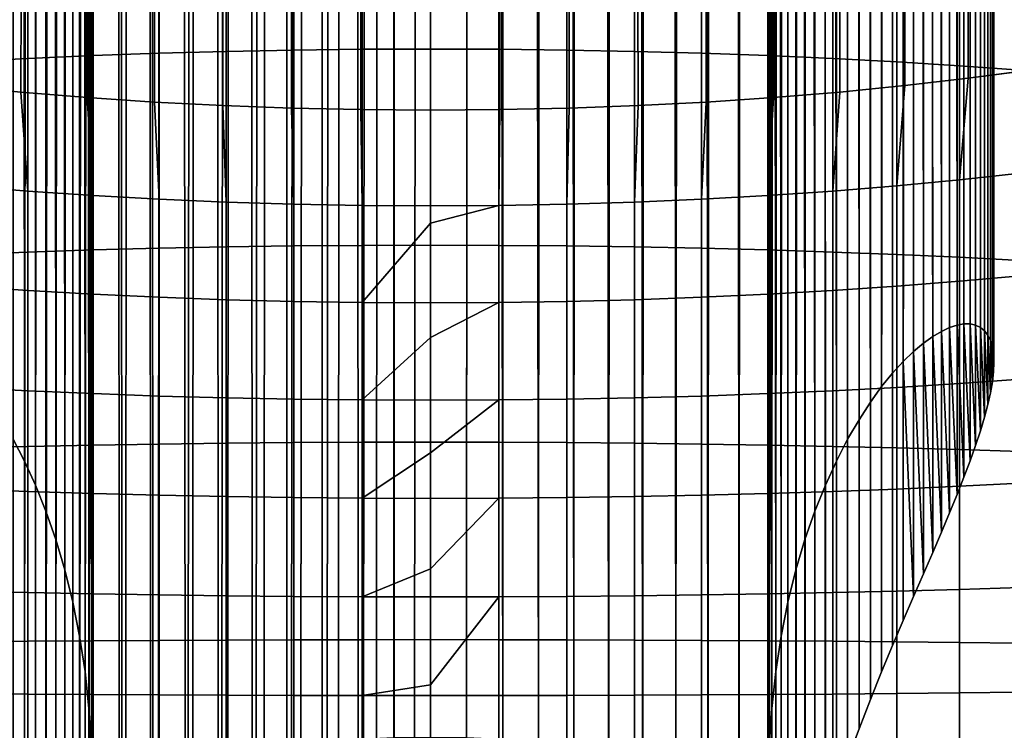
# Model space of a CAD drawing. Header units: metres. Extents: x -109 to 109, y -342 to 66.
# Tile 47 of 256: x -3.64 to 5.09, y -288.7 to -282.4. Entities that reach past the tile are written whole.
import ezdxf

# ---------------------------------------------------------------- set-up
doc = ezdxf.new("R2010")
doc.units = ezdxf.units.M
doc.layers.add('solid_K_24_62_16_000B91', color=7, linetype='CONTINUOUS')

msp = doc.modelspace()

# ---------------------------------------------------------------- linework, layer by layer
at = {"layer": 'solid_K_24_62_16_000B91'}
for points in [[(5.320908, -282.842865, 9.193503), (4.772721, -282.916138, 8.919953), (4.695227, -20.468386, -61.44096), (5.184166, -20.350048, -61.218166)], [(4.772721, -282.916138, 8.919953), (4.209518, -282.981384, 8.676523), (4.196488, -20.576431, -61.640247), (4.695227, -20.468386, -61.44096)], [(4.209518, -282.981384, 8.676523), (3.63307, -283.03833, 8.46398), (3.689134, -20.67342, -61.816002), (4.196488, -20.576431, -61.640247)], [(-4.209518, -282.981384, 8.676523), (-3.687904, -20.673639, -61.816399), (-3.17324, -20.758867, -61.968513), (-3.63307, -283.03833, 8.46398)], [(3.63307, -283.03833, 8.46398), (3.174685, -20.758646, -61.968121), (3.689134, -20.67342, -61.816002)], [(-3.63307, -283.03833, 8.46398), (-3.17324, -20.758867, -61.968513), (-2.652949, -20.831751, -62.096958), (-3.045191, -283.086823, 8.28299)], [(3.63307, -283.03833, 8.46398), (3.045191, -283.086823, 8.28299), (2.654365, -20.831572, -62.096645), (3.174685, -20.758646, -61.968121)], [(-3.045191, -283.086823, 8.28299), (-2.652949, -20.831751, -62.096958), (-2.127888, -20.891914, -62.201893), (-2.44773, -283.126709, 8.134125)], [(3.045191, -283.086823, 8.28299), (2.44773, -283.126709, 8.134125), (2.129164, -20.891785, -62.201668), (2.654365, -20.831572, -62.096645)], [(-2.44773, -283.126709, 8.134125), (-2.127888, -20.891914, -62.201893), (-1.599007, -20.939035, -62.283409), (-1.842568, -283.157867, 8.017853)], [(-1.842568, -283.157867, 8.017853), (-1.599007, -20.939035, -62.283409), (-1.067499, -20.972851, -62.34156), (-1.231609, -283.180206, 7.934538)], [(1.842568, -283.157867, 8.017853), (1.231609, -283.180206, 7.934538), (1.067406, -20.972855, -62.341564), (1.599792, -20.938974, -62.283306)], [(2.44773, -283.126709, 8.134125), (1.842568, -283.157867, 8.017853), (1.599792, -20.938974, -62.283306), (2.129164, -20.891785, -62.201668)], [(-1.231609, -283.180206, 7.934538), (-1.067499, -20.972851, -62.34156), (-0.534115, -20.993206, -62.376427), (-0.616775, -283.193604, 7.884445)], [(0, -283.19809, 7.86773), (-0.616775, -283.193604, 7.884445), (-0.534115, -20.993206, -62.376427), (0, -21, -62.388039)], [(0.616775, -283.193604, 7.884445), (0, -283.19809, 7.86773), (0, -21, -62.388039), (0.533838, -20.993214, -62.376438)], [(1.231609, -283.180206, 7.934538), (0.616775, -283.193604, 7.884445), (0.533838, -20.993214, -62.376438), (1.067406, -20.972855, -62.341564)], [(-0.641726, -288.781128, 200.471405), (-0.680843, -51.348141, 89.748825), (-1.017285, -51.372658, 89.696251), (-0.959267, -288.802917, 200.424698)], [(-0.321529, -288.768036, 200.499512), (-0.341204, -51.333385, 89.780464), (-0.680843, -51.348141, 89.748825), (-0.641726, -288.781128, 200.471405)], [(-0.321529, -288.768036, 200.499512), (0, -288.763672, 200.508881), (0, -51.328457, 89.791031), (-0.341204, -51.333385, 89.780464)], [(0, -288.763672, 200.508881), (0.321529, -288.768036, 200.499512), (0.341203, -51.333385, 89.780464), (0, -51.328457, 89.791031)], [(0.641726, -288.781128, 200.471405), (0.341203, -51.333385, 89.780464), (0.321529, -288.768036, 200.499512)], [(0.959267, -288.802917, 200.424698), (0.680841, -51.348141, 89.748825), (0.341203, -51.333385, 89.780464), (0.641726, -288.781128, 200.471405)], [(1.272838, -288.833282, 200.359589), (1.017282, -51.372658, 89.696251), (0.680841, -51.348141, 89.748825), (0.959267, -288.802917, 200.424698)], [(-1.581139, -288.872101, 200.276337), (-1.674408, -51.45047, 89.529381), (-1.992014, -51.503399, 89.415871), (-1.882895, -288.91922, 200.175293)], [(-1.272838, -288.833282, 200.359589), (-1.348978, -51.406818, 89.622993), (-1.674408, -51.45047, 89.529381), (-1.581139, -288.872101, 200.276337)], [(-0.959267, -288.802917, 200.424698), (-1.017285, -51.372658, 89.696251), (-1.348978, -51.406818, 89.622993), (-1.272838, -288.833282, 200.359589)], [(1.581139, -288.872101, 200.276337), (1.348975, -51.406818, 89.622993), (1.017282, -51.372658, 89.696251), (1.272838, -288.833282, 200.359589)], [(1.882895, -288.91922, 200.175293), (1.674404, -51.450466, 89.529381), (1.348975, -51.406818, 89.622993), (1.581139, -288.872101, 200.276337)], [(2.176857, -288.974457, 200.05687), (1.992009, -51.503399, 89.415871), (1.674404, -51.450466, 89.529381), (1.882895, -288.91922, 200.175293)], [(-1.882895, -288.91922, 200.175293), (-1.992014, -51.503399, 89.415871), (-2.300321, -51.565365, 89.282982), (-2.176857, -288.974457, 200.05687)], [(2.461808, -289.037537, 199.921555), (2.300316, -51.565365, 89.282982), (1.992009, -51.503399, 89.415871), (2.176857, -288.974457, 200.05687)], [(-2.176857, -288.974457, 200.05687), (-2.300321, -51.565365, 89.282982), (-2.597929, -51.636086, 89.131317), (-2.461808, -289.037537, 199.921555)], [(2.736568, -289.108246, 199.769913), (2.597924, -51.636086, 89.131325), (2.300316, -51.565365, 89.282982), (2.461808, -289.037537, 199.921555)], [(-3.007223, -288.844147, 199.437057), (-3, -289.186279, 199.60257), (-2.883412, -51.715221, 88.961617), (-3.155437, -51.802399, 88.774658)], [(-2.736568, -289.108246, 199.769913), (-2.883412, -51.715221, 88.961617), (-3, -289.186279, 199.60257)], [(-2.461808, -289.037537, 199.921555), (-2.597929, -51.636086, 89.131317), (-2.883412, -51.715221, 88.961617), (-2.736568, -289.108246, 199.769913)], [(3, -289.186279, 199.60257), (2.883406, -51.715218, 88.961617), (2.597924, -51.636086, 89.131325), (2.736568, -289.108246, 199.769913)], [(3.172614, -287.566833, 198.697937), (3.155431, -51.802399, 88.774666), (2.883406, -51.715218, 88.961617), (3.112334, -287.868286, 198.892242)], [(3.007223, -288.844147, 199.437057), (2.883406, -51.715218, 88.961617), (3, -289.186279, 199.60257)], [(3.06401, -288.183075, 199.080917), (3.112334, -287.868286, 198.892242), (2.883406, -51.715218, 88.961617)], [(3.028727, -288.508972, 199.262787), (3.06401, -288.183075, 199.080917), (2.883406, -51.715218, 88.961617)], [(3.007223, -288.844147, 199.437057), (3.028727, -288.508972, 199.262787), (2.883406, -51.715218, 88.961617)], [(-3.243538, -287.280609, 198.498993), (-3.172617, -287.566833, 198.697922), (-3.155437, -51.802399, 88.774658), (-3.412774, -51.897232, 88.571297)], [(-3.172617, -287.566833, 198.697922), (-3.112336, -287.868286, 198.892242), (-3.155437, -51.802399, 88.774658)], [(-3.028727, -288.508972, 199.262787), (-3.007223, -288.844147, 199.437057), (-3.155437, -51.802399, 88.774658)], [(-3.064011, -288.183075, 199.080902), (-3.028727, -288.508972, 199.262787), (-3.155437, -51.802399, 88.774658)], [(-3.112336, -287.868286, 198.892242), (-3.064011, -288.183075, 199.080902), (-3.155437, -51.802399, 88.774658)], [(3.504427, -286.527374, 197.884262), (3.412769, -51.897228, 88.571297), (3.155431, -51.802399, 88.774666), (3.41111, -286.759827, 198.091232)], [(3.323605, -287.011108, 198.296387), (3.41111, -286.759827, 198.091232), (3.155431, -51.802399, 88.774666)], [(3.243532, -287.280609, 198.499008), (3.323605, -287.011108, 198.296387), (3.155431, -51.802399, 88.774666)], [(3.172614, -287.566833, 198.697937), (3.243532, -287.280609, 198.499008), (3.155431, -51.802399, 88.774666)], [(-3.601874, -286.314362, 197.6763), (-3.504437, -286.527374, 197.884232), (-3.412774, -51.897232, 88.571297), (-3.65419, -51.999256, 88.352501)], [(-3.504437, -286.527374, 197.884232), (-3.411117, -286.759796, 198.091217), (-3.412774, -51.897232, 88.571297)], [(-3.323611, -287.011078, 198.296371), (-3.243538, -287.280609, 198.498993), (-3.412774, -51.897232, 88.571297)], [(-3.411117, -286.759796, 198.091217), (-3.323611, -287.011078, 198.296371), (-3.412774, -51.897232, 88.571297)], [(3.701865, -286.120819, 197.468048), (3.654185, -51.999256, 88.352501), (3.412769, -51.897228, 88.571297), (3.601864, -286.314362, 197.676315)], [(3.504427, -286.527374, 197.884262), (3.601864, -286.314362, 197.676315), (3.412769, -51.897228, 88.571297)], [(-3.701878, -286.120819, 197.468033), (-3.601874, -286.314362, 197.6763), (-3.65419, -51.999256, 88.352501)], [(3.904014, -285.790924, 197.052612), (3.878549, -52.108002, 88.119301), (3.654185, -51.999256, 88.352501), (3.803026, -285.946472, 197.259964)], [(3.701865, -286.120819, 197.468048), (3.803026, -285.946472, 197.259964), (3.654185, -51.999256, 88.352501)], [(4.101392, -285.533264, 196.641098), (4.084851, -52.222973, 87.872742), (3.878549, -52.108002, 88.119301), (4.003802, -285.653442, 196.846207)], [(3.904014, -285.790924, 197.052612), (4.003802, -285.653442, 196.846207), (3.878549, -52.108002, 88.119301)], [(4.287141, -285.3414, 196.235184), (4.272101, -52.343624, 87.613998), (4.084851, -52.222973, 87.872742), (4.196039, -285.429565, 196.437424)], [(4.101392, -285.533264, 196.641098), (4.196039, -285.429565, 196.437424), (4.084851, -52.222973, 87.872742)], [(4.456485, -285.208588, 195.835709), (4.439421, -52.469387, 87.344299), (4.272101, -52.343624, 87.613998), (4.374078, -285.268036, 196.034653)], [(4.287141, -285.3414, 196.235184), (4.374078, -285.268036, 196.034653), (4.272101, -52.343624, 87.613998)], [(4.606135, -285.128601, 195.443146), (4.586057, -52.599693, 87.064857), (4.439421, -52.469387, 87.344299), (4.533967, -285.162354, 195.638458)], [(4.456485, -285.208588, 195.835709), (4.533967, -285.162354, 195.638458), (4.439421, -52.469387, 87.344299)], [(4.733779, -285.09613, 195.057968), (4.711308, -52.733921, 86.777), (4.586057, -52.599693, 87.064857), (4.672828, -285.10672, 195.249603)], [(4.606135, -285.128601, 195.443146), (4.672828, -285.10672, 195.249603), (4.586057, -52.599693, 87.064857)], [(4.837729, -285.106781, 194.680847), (4.814583, -52.871441, 86.482094), (4.711308, -52.733921, 86.777), (4.788778, -285.096283, 194.868439)], [(4.733779, -285.09613, 195.057968), (4.788778, -285.096283, 194.868439), (4.711308, -52.733921, 86.777)], [(4.916731, -285.156982, 194.31282), (4.89542, -53.011631, 86.181458), (4.814583, -52.871441, 86.482094), (4.880423, -285.127136, 194.495575)], [(4.837729, -285.106781, 194.680847), (4.880423, -285.127136, 194.495575), (4.814583, -52.871441, 86.482094)], [(4.969913, -285.243988, 193.955063), (4.953431, -53.15382, 85.876526), (4.89542, -53.011631, 86.181458), (4.946604, -285.196045, 194.132492)], [(4.916731, -285.156982, 194.31282), (4.946604, -285.196045, 194.132492), (4.89542, -53.011631, 86.181458)], [(4.996652, -285.365631, 193.609329), (4.988343, -53.297344, 85.568741), (4.953431, -53.15382, 85.876526), (4.986607, -285.300568, 193.780655)], [(4.969913, -285.243988, 193.955063), (4.986607, -285.300568, 193.780655), (4.953431, -53.15382, 85.876526)], [(4.996652, -285.365631, 193.609329), (5, -285.438904, 193.441635), (4.999999, -53.441551, 85.259491), (4.988343, -53.297344, 85.568741)], [(5, -285.438904, 193.441635), (4.996652, -285.520264, 193.277725), (4.988343, -53.585758, 84.950241), (4.999999, -53.441551, 85.259491)], [(4.986607, -285.60968, 193.117752), (4.969913, -285.706909, 192.962296), (4.953431, -53.729279, 84.642456), (4.988343, -53.585758, 84.950241)], [(4.996652, -285.520264, 193.277725), (4.986607, -285.60968, 193.117752), (4.988343, -53.585758, 84.950241)], [(4.946604, -285.812042, 192.811523), (4.916731, -285.925049, 192.66568), (4.89542, -53.871471, 84.337524), (4.953431, -53.729279, 84.642456)], [(4.969913, -285.706909, 192.962296), (4.946604, -285.812042, 192.811523), (4.953431, -53.729279, 84.642456)], [(4.880423, -286.045868, 192.525345), (4.837729, -286.174713, 192.390656), (4.814583, -54.011658, 84.036888), (4.89542, -53.871471, 84.337524)], [(4.916731, -285.925049, 192.66568), (4.880423, -286.045868, 192.525345), (4.89542, -53.871471, 84.337524)], [(4.788778, -286.311676, 192.262054), (4.733779, -286.456757, 192.140091), (4.711308, -54.149178, 83.741982), (4.814583, -54.011658, 84.036888)], [(4.837729, -286.174713, 192.390656), (4.788778, -286.311676, 192.262054), (4.814583, -54.011658, 84.036888)], [(4.672828, -286.610352, 192.02504), (4.606135, -286.772705, 191.917389), (4.586057, -54.283405, 83.454124), (4.711308, -54.149178, 83.741982)], [(4.733779, -286.456757, 192.140091), (4.672828, -286.610352, 192.02504), (4.711308, -54.149178, 83.741982)], [(4.533967, -286.944, 191.817688), (4.456486, -287.124847, 191.726334), (4.439421, -54.413712, 83.174683), (4.586057, -54.283405, 83.454124)], [(4.606135, -286.772705, 191.917389), (4.533967, -286.944, 191.817688), (4.586057, -54.283405, 83.454124)], [(4.374078, -287.31543, 191.643997), (4.287142, -287.516205, 191.571289), (4.272101, -54.539474, 82.904984), (4.439421, -54.413712, 83.174683)], [(4.456486, -287.124847, 191.726334), (4.374078, -287.31543, 191.643997), (4.439421, -54.413712, 83.174683)], [(4.196039, -287.727814, 191.50882), (4.101392, -287.9505, 191.457336), (4.084851, -54.660126, 82.646248), (4.272101, -54.539474, 82.904984)], [(4.287142, -287.516205, 191.571289), (4.196039, -287.727814, 191.50882), (4.272101, -54.539474, 82.904984)], [(4.003802, -288.184845, 191.417557), (3.904015, -288.431366, 191.390213), (3.878549, -54.775101, 82.399681), (4.084851, -54.660126, 82.646248)], [(4.101392, -287.9505, 191.457336), (4.003802, -288.184845, 191.417557), (4.084851, -54.660126, 82.646248)], [(3.803026, -288.690155, 191.376083), (3.701865, -288.961639, 191.375885), (3.654185, -54.883846, 82.166481), (3.878549, -54.775101, 82.399681)], [(3.904015, -288.431366, 191.390213), (3.803026, -288.690155, 191.376083), (3.878549, -54.775101, 82.399681)], [(-3.70185, -288.9617, 191.375885), (-3.654181, -54.883846, 82.166473), (-3.412765, -54.985874, 81.947678), (-3.601851, -289.245636, 191.390289)], [(3.601864, -289.245605, 191.390289), (3.504428, -289.541809, 191.4198), (3.412769, -54.98587, 81.947685), (3.654185, -54.883846, 82.166481)], [(3.701865, -288.961639, 191.375885), (3.601864, -289.245605, 191.390289), (3.654185, -54.883846, 82.166481)], [(-3.504416, -289.54184, 191.4198), (-3.601851, -289.245636, 191.390289), (-3.412765, -54.985874, 81.947678)], [(-3.504416, -289.54184, 191.4198), (-3.412765, -54.985874, 81.947678), (-3.155427, -55.080704, 81.744316), (-3.4111, -289.849792, 191.464813)], [(3.243532, -290.496918, 191.601654), (3.172614, -290.833282, 191.693039), (3.155431, -55.0807, 81.744324), (3.412769, -54.98587, 81.947685)], [(3.323605, -290.168457, 191.525436), (3.243532, -290.496918, 191.601654), (3.412769, -54.98587, 81.947685)], [(3.411111, -289.849762, 191.464813), (3.323605, -290.168457, 191.525436), (3.412769, -54.98587, 81.947685)], [(3.504428, -289.541809, 191.4198), (3.411111, -289.849762, 191.464813), (3.412769, -54.98587, 81.947685)], [(-3.323596, -290.168488, 191.525436), (-3.4111, -289.849792, 191.464813), (-3.155427, -55.080704, 81.744316)], [(-3.243525, -290.496948, 191.601654), (-3.323596, -290.168488, 191.525436), (-3.155427, -55.080704, 81.744316)], [(-3.172608, -290.833313, 191.693054), (-3.243525, -290.496948, 191.601654), (-3.155427, -55.080704, 81.744316)], [(-3.172608, -290.833313, 191.693054), (-3.155427, -55.080704, 81.744316), (-2.883403, -55.167881, 81.557365), (-3.11233, -291.175903, 191.799072)], [(3.007223, -292.22052, 192.196426), (3, -292.56723, 192.352112), (2.883406, -55.167881, 81.557365), (3.155431, -55.0807, 81.744324)], [(3.028727, -291.871552, 192.051666), (3.007223, -292.22052, 192.196426), (3.155431, -55.0807, 81.744324)], [(3.06401, -291.522766, 191.918945), (3.028727, -291.871552, 192.051666), (3.155431, -55.0807, 81.744324)], [(3.112334, -291.175903, 191.799057), (3.06401, -291.522766, 191.918945), (3.155431, -55.0807, 81.744324)], [(3.172614, -290.833282, 191.693039), (3.112334, -291.175903, 191.799057), (3.155431, -55.0807, 81.744324)], [(-3.064008, -291.522797, 191.918945), (-3.11233, -291.175903, 191.799072), (-2.883403, -55.167881, 81.557365)], [(-3.028726, -291.871582, 192.051682), (-3.064008, -291.522797, 191.918945), (-2.883403, -55.167881, 81.557365)], [(-3.007223, -292.22052, 192.196426), (-3.028726, -291.871582, 192.051682), (-2.883403, -55.167881, 81.557365)], [(-3, -292.56723, 192.352112), (-3.007223, -292.22052, 192.196426), (-2.883403, -55.167881, 81.557365)], [(-3, -292.56723, 192.352112), (-2.883403, -55.167881, 81.557365), (-2.736568, -332.540222, 210.788116)], [(-2.722379, -332.544159, 210.779724), (-2.736568, -332.540222, 210.788116), (-2.883403, -55.167881, 81.557365), (-2.597921, -55.247017, 81.387657)], [(2.461808, -292.715973, 192.033142), (2.597924, -55.247013, 81.387657), (2.883406, -55.167881, 81.557365), (2.736568, -292.645264, 192.184769)], [(2.736568, -292.645264, 192.184769), (2.883406, -55.167881, 81.557365), (3, -292.56723, 192.352112)], [(-2.461808, -332.610962, 210.636475), (-2.722379, -332.544159, 210.779724), (-2.597921, -55.247017, 81.387657)], [(-2.431977, -332.618011, 210.621292), (-2.461808, -332.610962, 210.636475), (-2.597921, -55.247017, 81.387657), (-2.300313, -55.317734, 81.236)], [(2.176857, -292.779053, 191.897827), (2.300316, -55.317734, 81.236), (2.597924, -55.247013, 81.387657), (2.461808, -292.715973, 192.033142)], [(-2.431977, -332.618011, 210.621292), (-2.300313, -55.317734, 81.236), (-1.992006, -55.3797, 81.103111), (-2.176857, -332.674042, 210.50116)], [(-2.176857, -332.674042, 210.50116), (-1.992006, -55.3797, 81.103111), (-2.130397, -332.683411, 210.481064)], [(-2.130397, -332.683411, 210.481064), (-1.992006, -55.3797, 81.103111), (-1.674402, -55.432632, 80.989601), (-1.882895, -332.729279, 210.382736)], [(1.581139, -292.881409, 191.678345), (1.674404, -55.432632, 80.989601), (1.992009, -55.3797, 81.103111), (1.882895, -292.83429, 191.779404)], [(1.882895, -292.83429, 191.779404), (1.992009, -55.3797, 81.103111), (2.300316, -55.317734, 81.236), (2.176857, -292.779053, 191.897827)], [(-1.882895, -332.729279, 210.382736), (-1.674402, -55.432632, 80.989601), (-1.819027, -332.740021, 210.359665)], [(-1.819027, -332.740021, 210.359665), (-1.674402, -55.432632, 80.989601), (-1.348972, -55.476284, 80.895988), (-1.581139, -332.776398, 210.281677)], [(1.272838, -292.920227, 191.595093), (1.348975, -55.476284, 80.895996), (1.674404, -55.432632, 80.989601), (1.581139, -292.881409, 191.678345)], [(-1.581139, -332.776398, 210.281677), (-1.348972, -55.476284, 80.895988), (-1.499297, -332.787598, 210.25766)], [(-1.499297, -332.787598, 210.25766), (-1.348972, -55.476284, 80.895988), (-1.017281, -55.510445, 80.822731), (-1.272838, -332.815216, 210.198425)], [(-1.272838, -332.815216, 210.198425), (-1.017281, -55.510445, 80.822731), (-1.172677, -332.825897, 210.175537)], [(-1.172677, -332.825897, 210.175537), (-1.017281, -55.510445, 80.822731), (-0.68084, -55.534958, 80.770164), (-0.959267, -332.845581, 210.133316)], [(-0.959267, -332.845581, 210.133316), (-0.68084, -55.534958, 80.770164), (-0.840668, -332.854736, 210.113647)], [(-0.840668, -332.854736, 210.113647), (-0.68084, -55.534958, 80.770164), (-0.341203, -55.549717, 80.738518), (-0.641726, -332.86734, 210.086624)], [(-0.641726, -332.86734, 210.086624), (-0.341203, -55.549717, 80.738518), (-0.504795, -332.874023, 210.072296)], [(-0.321529, -332.880463, 210.058517), (-0.504795, -332.874023, 210.072296), (-0.341203, -55.549717, 80.738518)], [(-0.166602, -332.883636, 210.051651), (-0.321529, -332.880463, 210.058517), (-0.341203, -55.549717, 80.738518), (0, -55.554642, 80.727951)], [(0, -292.989838, 191.445801), (-0.166602, -332.883636, 210.051651), (0, -55.554642, 80.727951)], [(0.321529, -292.985474, 191.455185), (0, -292.989838, 191.445801), (0, -55.554642, 80.727951), (0.341203, -55.549717, 80.738518)], [(0.321529, -292.985474, 191.455185), (0.341203, -55.549717, 80.738518), (0.680841, -55.534958, 80.770164), (0.641726, -292.972382, 191.483292)], [(0.641726, -292.972382, 191.483292), (0.680841, -55.534958, 80.770164), (1.017282, -55.510445, 80.822731), (0.959267, -292.950592, 191.529984)], [(0.959267, -292.950592, 191.529984), (1.017282, -55.510445, 80.822731), (1.348975, -55.476284, 80.895996), (1.272838, -292.920227, 191.595093)], [(-1.81054, -282.677521, 30.024725), (-1.21009, -282.665741, 30.107147), (-1.21009, -280.936798, 29.824335), (-1.81054, -280.951904, 29.742449)], [(-1.21009, -282.665741, 30.107147), (-0.605965, -282.65863, 30.1567), (-0.605965, -280.927734, 29.873566), (-1.21009, -280.936798, 29.824335)], [(-0.605965, -282.65863, 30.1567), (0, -282.65625, 30.173235), (0, -280.924713, 29.889994), (-0.605965, -280.927734, 29.873566)], [(0.605965, -280.927734, 29.873566), (0, -280.924713, 29.889994), (0, -282.65625, 30.173235), (0.605965, -282.65863, 30.1567)], [(0.605965, -282.65863, 30.1567), (1.21009, -282.665741, 30.107147), (1.21009, -280.936798, 29.824335), (0.605965, -280.927734, 29.873566)], [(1.21009, -282.665741, 30.107147), (1.81054, -282.677521, 30.024725), (1.81054, -280.951904, 29.742449), (1.21009, -280.936798, 29.824335)], [(-3.571694, -282.740723, 29.583241), (-2.993138, -282.715088, 29.762373), (-2.993138, -280.999878, 29.481802), (-3.571694, -281.032654, 29.303837)], [(-2.993138, -282.715088, 29.762373), (-2.405492, -282.694, 29.909683), (-2.405492, -280.972931, 29.628155), (-2.993138, -280.999878, 29.481802)], [(-2.405492, -282.694, 29.909683), (-1.81054, -282.677521, 30.024725), (-1.81054, -280.951904, 29.742449), (-2.405492, -280.972931, 29.628155)], [(1.81054, -282.677521, 30.024725), (2.405492, -282.694, 29.909683), (2.405492, -280.972931, 29.628155), (1.81054, -280.951904, 29.742449)], [(2.405492, -282.694, 29.909683), (2.993138, -282.715088, 29.762373), (2.993138, -280.999878, 29.481802), (2.405492, -280.972931, 29.628155)], [(2.993138, -282.715088, 29.762373), (3.571694, -282.740723, 29.583241), (3.571694, -281.032654, 29.303837), (2.993138, -280.999878, 29.481802)], [(-4.139403, -282.770844, 29.372831), (-3.571694, -282.740723, 29.583241), (-3.571694, -281.032654, 29.303837), (-4.139403, -281.071136, 29.094795)], [(3.571694, -282.740723, 29.583241), (4.139403, -282.770844, 29.372831), (4.139403, -281.071136, 29.094795), (3.571694, -281.032654, 29.303837)], [(4.139403, -282.770844, 29.372831), (4.694541, -282.805359, 29.131784), (4.694541, -281.115234, 28.855314), (4.139403, -281.071136, 29.094795)], [(4.694541, -282.805359, 29.131784), (5.235421, -282.844147, 28.860828), (5.235421, -281.164795, 28.586123), (4.694541, -281.115234, 28.855314)], [(-2.405492, -284.424927, 30.122372), (-1.81054, -284.413055, 30.237978), (-1.81054, -282.677521, 30.024725), (-2.405492, -282.694, 29.909683)], [(-1.81054, -284.413055, 30.237978), (-1.21009, -284.404541, 30.320807), (-1.21009, -282.665741, 30.107147), (-1.81054, -282.677521, 30.024725)], [(-1.21009, -284.404541, 30.320807), (-0.605965, -284.399414, 30.370604), (-0.605965, -282.65863, 30.1567), (-1.21009, -282.665741, 30.107147)], [(-0.605965, -284.399414, 30.370604), (0, -284.397736, 30.387218), (0, -282.65625, 30.173235), (-0.605965, -282.65863, 30.1567)], [(0.605965, -282.65863, 30.1567), (0, -282.65625, 30.173235), (0, -284.397736, 30.387218), (0.605965, -284.399414, 30.370604)], [(0.605965, -284.399414, 30.370604), (1.21009, -284.404541, 30.320807), (1.21009, -282.665741, 30.107147), (0.605965, -282.65863, 30.1567)], [(1.21009, -284.404541, 30.320807), (1.81054, -284.413055, 30.237978), (1.81054, -282.677521, 30.024725), (1.21009, -282.665741, 30.107147)], [(1.81054, -284.413055, 30.237978), (2.405492, -284.424927, 30.122372), (2.405492, -282.694, 29.909683), (1.81054, -282.677521, 30.024725)], [(-4.139403, -284.480316, 29.582884), (-3.571694, -284.458588, 29.794327), (-3.571694, -282.740723, 29.583241), (-4.139403, -282.770844, 29.372831)], [(-3.571694, -284.458588, 29.794327), (-2.993138, -284.440125, 29.974339), (-2.993138, -282.715088, 29.762373), (-3.571694, -282.740723, 29.583241)], [(-2.993138, -284.440125, 29.974339), (-2.405492, -284.424927, 30.122372), (-2.405492, -282.694, 29.909683), (-2.993138, -282.715088, 29.762373)], [(2.405492, -284.424927, 30.122372), (2.993138, -284.440125, 29.974339), (2.993138, -282.715088, 29.762373), (2.405492, -282.694, 29.909683)], [(2.993138, -284.440125, 29.974339), (3.571694, -284.458588, 29.794327), (3.571694, -282.740723, 29.583241), (2.993138, -282.715088, 29.762373)], [(3.571694, -284.458588, 29.794327), (4.139403, -284.480316, 29.582884), (4.139403, -282.770844, 29.372831), (3.571694, -282.740723, 29.583241)], [(4.139403, -284.480316, 29.582884), (4.694541, -284.505188, 29.340651), (4.694541, -282.805359, 29.131784), (4.139403, -282.770844, 29.372831)], [(4.694541, -284.505188, 29.340651), (5.235421, -284.533142, 29.068365), (5.235421, -282.844147, 28.860828), (4.694541, -282.805359, 29.131784)], [(4.694541, -283.817383, 9.103914), (4.772721, -282.916138, 8.919953), (5.320908, -282.842865, 9.193503), (5.235421, -283.757111, 9.370916)], [(4.139403, -283.870972, 8.866382), (4.209518, -282.981384, 8.676523), (4.772721, -282.916138, 8.919953), (4.694541, -283.817383, 9.103914)], [(-3.571694, -283.917786, 8.659041), (-4.139403, -283.870972, 8.866382), (-4.209518, -282.981384, 8.676523), (-3.63307, -283.03833, 8.46398)], [(3.571694, -283.917786, 8.659041), (3.63307, -283.03833, 8.46398), (4.209518, -282.981384, 8.676523), (4.139403, -283.870972, 8.866382)], [(-2.993138, -283.957611, 8.482522), (-3.571694, -283.917786, 8.659041), (-3.63307, -283.03833, 8.46398), (-3.045191, -283.086823, 8.28299)], [(-2.405492, -283.990356, 8.33736), (-2.993138, -283.957611, 8.482522), (-3.045191, -283.086823, 8.28299), (-2.44773, -283.126709, 8.134125)], [(2.405492, -283.990356, 8.33736), (2.44773, -283.126709, 8.134125), (3.045191, -283.086823, 8.28299), (2.993138, -283.957611, 8.482522)], [(2.993138, -283.957611, 8.482522), (3.045191, -283.086823, 8.28299), (3.63307, -283.03833, 8.46398), (3.571694, -283.917786, 8.659041)], [(-1.81054, -284.015961, 8.223997), (-2.405492, -283.990356, 8.33736), (-2.44773, -283.126709, 8.134125), (-1.842568, -283.157867, 8.017853)], [(-1.21009, -284.034271, 8.142776), (-1.81054, -284.015961, 8.223997), (-1.842568, -283.157867, 8.017853), (-1.231609, -283.180206, 7.934538)], [(-0.605965, -284.045319, 8.093946), (-1.21009, -284.034271, 8.142776), (-1.231609, -283.180206, 7.934538), (-0.616775, -283.193604, 7.884445)], [(0, -284.048981, 8.077652), (-0.605965, -284.045319, 8.093946), (-0.616775, -283.193604, 7.884445), (0, -283.19809, 7.86773)], [(0.605965, -284.045319, 8.093946), (0, -284.048981, 8.077652), (0, -283.19809, 7.86773), (0.616775, -283.193604, 7.884445)], [(0.605965, -284.045319, 8.093946), (0.616775, -283.193604, 7.884445), (1.231609, -283.180206, 7.934538), (1.21009, -284.034271, 8.142776)], [(1.21009, -284.034271, 8.142776), (1.231609, -283.180206, 7.934538), (1.842568, -283.157867, 8.017853), (1.81054, -284.015961, 8.223997)], [(1.81054, -284.015961, 8.223997), (1.842568, -283.157867, 8.017853), (2.44773, -283.126709, 8.134125), (2.405492, -283.990356, 8.33736)], [(4.694541, -284.717926, 9.288357), (4.139403, -284.761993, 9.048877), (4.139403, -283.870972, 8.866382), (4.694541, -283.817383, 9.103914)], [(5.235421, -284.668335, 9.557549), (4.694541, -284.717926, 9.288357), (4.694541, -283.817383, 9.103914), (5.235421, -283.757111, 9.370916)], [(-3.571694, -284.800507, 8.839835), (-4.139403, -284.761993, 9.048877), (-4.139403, -283.870972, 8.866382), (-3.571694, -283.917786, 8.659041)], [(4.139403, -284.761993, 9.048877), (3.571694, -284.800507, 8.839835), (3.571694, -283.917786, 8.659041), (4.139403, -283.870972, 8.866382)], [(-2.993138, -284.833252, 8.661868), (-3.571694, -284.800507, 8.839835), (-3.571694, -283.917786, 8.659041), (-2.993138, -283.957611, 8.482522)], [(-2.405492, -284.860199, 8.515516), (-2.993138, -284.833252, 8.661868), (-2.993138, -283.957611, 8.482522), (-2.405492, -283.990356, 8.33736)], [(-1.81054, -284.881256, 8.401223), (-2.405492, -284.860199, 8.515516), (-2.405492, -283.990356, 8.33736), (-1.81054, -284.015961, 8.223997)], [(2.405492, -284.860199, 8.515516), (1.81054, -284.881256, 8.401223), (1.81054, -284.015961, 8.223997), (2.405492, -283.990356, 8.33736)], [(2.993138, -284.833252, 8.661868), (2.405492, -284.860199, 8.515516), (2.405492, -283.990356, 8.33736), (2.993138, -283.957611, 8.482522)], [(3.571694, -284.800507, 8.839835), (2.993138, -284.833252, 8.661868), (2.993138, -283.957611, 8.482522), (3.571694, -283.917786, 8.659041)], [(-1.21009, -284.896332, 8.319336), (-1.81054, -284.881256, 8.401223), (-1.81054, -284.015961, 8.223997), (-1.21009, -284.034271, 8.142776)], [(-0.605965, -284.905396, 8.270104), (-1.21009, -284.896332, 8.319336), (-1.21009, -284.034271, 8.142776), (-0.605965, -284.045319, 8.093946)], [(0, -284.202545, 8.111734), (-0.605965, -284.905396, 8.270104), (-0.605965, -284.045319, 8.093946), (0, -284.048981, 8.077652)], [(0.605965, -284.045319, 8.093946), (0, -284.202545, 8.111734), (0, -284.048981, 8.077652)], [(0.605965, -284.905396, 8.270104), (0, -284.908417, 8.253677), (0, -284.202545, 8.111734), (0.605965, -284.045319, 8.093946)], [(1.21009, -284.896332, 8.319336), (0.605965, -284.905396, 8.270104), (0.605965, -284.045319, 8.093946), (1.21009, -284.034271, 8.142776)], [(1.81054, -284.881256, 8.401223), (1.21009, -284.896332, 8.319336), (1.21009, -284.034271, 8.142776), (1.81054, -284.015961, 8.223997)], [(0, -284.202545, 8.111734), (0, -284.908417, 8.253677), (-0.605965, -284.905396, 8.270104)], [(-2.993138, -286.172241, 30.117361), (-2.405492, -286.162933, 30.265882), (-2.405492, -284.424927, 30.122372), (-2.993138, -284.440125, 29.974339)], [(-2.405492, -286.162933, 30.265882), (-1.81054, -286.155701, 30.38187), (-1.81054, -284.413055, 30.237978), (-2.405492, -284.424927, 30.122372)], [(-1.81054, -286.155701, 30.38187), (-1.21009, -286.150482, 30.464972), (-1.21009, -284.404541, 30.320807), (-1.81054, -284.413055, 30.237978)], [(-1.21009, -286.150482, 30.464972), (-0.605965, -286.147369, 30.514933), (-0.605965, -284.399414, 30.370604), (-1.21009, -284.404541, 30.320807)], [(-0.605965, -286.147369, 30.514933), (0, -286.146332, 30.531603), (0, -284.397736, 30.387218), (-0.605965, -284.399414, 30.370604)], [(0.605965, -284.399414, 30.370604), (0, -284.397736, 30.387218), (0, -286.146332, 30.531603), (0.605965, -286.147369, 30.514933)], [(0.605965, -286.147369, 30.514933), (1.21009, -286.150482, 30.464972), (1.21009, -284.404541, 30.320807), (0.605965, -284.399414, 30.370604)], [(1.21009, -286.150482, 30.464972), (1.81054, -286.155701, 30.38187), (1.81054, -284.413055, 30.237978), (1.21009, -284.404541, 30.320807)], [(1.81054, -286.155701, 30.38187), (2.405492, -286.162933, 30.265882), (2.405492, -284.424927, 30.122372), (1.81054, -284.413055, 30.237978)], [(2.405492, -286.162933, 30.265882), (2.993138, -286.172241, 30.117361), (2.993138, -284.440125, 29.974339), (2.405492, -284.424927, 30.122372)], [(-4.139403, -286.196777, 29.724613), (-3.571694, -286.183533, 29.936754), (-3.571694, -284.458588, 29.794327), (-4.139403, -284.480316, 29.582884)], [(-3.571694, -286.183533, 29.936754), (-2.993138, -286.172241, 30.117361), (-2.993138, -284.440125, 29.974339), (-3.571694, -284.458588, 29.794327)], [(2.993138, -286.172241, 30.117361), (3.571694, -286.183533, 29.936754), (3.571694, -284.458588, 29.794327), (2.993138, -284.440125, 29.974339)], [(3.571694, -286.183533, 29.936754), (4.139403, -286.196777, 29.724613), (4.139403, -284.480316, 29.582884), (3.571694, -284.458588, 29.794327)], [(4.139403, -286.196777, 29.724613), (4.694541, -286.211975, 29.481583), (4.694541, -284.505188, 29.340651), (4.139403, -284.480316, 29.582884)], [(4.694541, -286.211975, 29.481583), (5.235421, -286.229065, 29.208399), (5.235421, -284.533142, 29.068365), (4.694541, -284.505188, 29.340651)], [(5.235421, -285.586304, 9.707705), (4.694541, -285.625092, 9.43675), (4.694541, -284.717926, 9.288357), (5.235421, -284.668335, 9.557549)], [(-3.571694, -285.689728, 8.985293), (-4.139403, -285.659607, 9.195703), (-4.139403, -284.761993, 9.048877), (-3.571694, -284.800507, 8.839835)], [(4.139403, -285.659607, 9.195703), (3.571694, -285.689728, 8.985293), (3.571694, -284.800507, 8.839835), (4.139403, -284.761993, 9.048877)], [(4.694541, -285.625092, 9.43675), (4.139403, -285.659607, 9.195703), (4.139403, -284.761993, 9.048877), (4.694541, -284.717926, 9.288357)], [(-2.993138, -285.715363, 8.806161), (-3.571694, -285.689728, 8.985293), (-3.571694, -284.800507, 8.839835), (-2.993138, -284.833252, 8.661868)], [(-2.405492, -285.73645, 8.658851), (-2.993138, -285.715363, 8.806161), (-2.993138, -284.833252, 8.661868), (-2.405492, -284.860199, 8.515516)], [(-1.81054, -285.75293, 8.54381), (-2.405492, -285.73645, 8.658851), (-2.405492, -284.860199, 8.515516), (-1.81054, -284.881256, 8.401223)], [(2.405492, -285.73645, 8.658851), (1.81054, -285.75293, 8.54381), (1.81054, -284.881256, 8.401223), (2.405492, -284.860199, 8.515516)], [(2.993138, -285.715363, 8.806161), (2.405492, -285.73645, 8.658851), (2.405492, -284.860199, 8.515516), (2.993138, -284.833252, 8.661868)], [(3.571694, -285.689728, 8.985293), (2.993138, -285.715363, 8.806161), (2.993138, -284.833252, 8.661868), (3.571694, -284.800507, 8.839835)], [(-1.21009, -285.76474, 8.461388), (-1.81054, -285.75293, 8.54381), (-1.81054, -284.881256, 8.401223), (-1.21009, -284.896332, 8.319336)], [(-0.605965, -285.77182, 8.411833), (-1.21009, -285.76474, 8.461388), (-1.21009, -284.896332, 8.319336), (-0.605965, -284.905396, 8.270104)], [(0, -285.217377, 8.308289), (-0.605965, -285.77182, 8.411833), (-0.605965, -284.905396, 8.270104), (0, -284.908417, 8.253677)], [(0.605965, -284.905396, 8.270104), (0, -285.217377, 8.308289), (0, -284.908417, 8.253677)], [(0.605965, -285.77182, 8.411833), (0, -285.7742, 8.395299), (0, -285.217377, 8.308289), (0.605965, -284.905396, 8.270104)], [(1.21009, -285.76474, 8.461388), (0.605965, -285.77182, 8.411833), (0.605965, -284.905396, 8.270104), (1.21009, -284.896332, 8.319336)], [(1.81054, -285.75293, 8.54381), (1.21009, -285.76474, 8.461388), (1.21009, -284.896332, 8.319336), (1.81054, -284.881256, 8.401223)], [(4.533967, -285.162354, 195.638458), (4.606135, -286.772705, 191.917389), (4.606135, -285.128601, 195.443146)], [(4.606135, -285.128601, 195.443146), (4.672828, -286.610352, 192.02504), (4.672828, -285.10672, 195.249603)], [(4.606135, -285.128601, 195.443146), (4.606135, -286.772705, 191.917389), (4.672828, -286.610352, 192.02504)], [(4.672828, -285.10672, 195.249603), (4.733779, -286.456757, 192.140091), (4.733779, -285.09613, 195.057968)], [(4.672828, -285.10672, 195.249603), (4.672828, -286.610352, 192.02504), (4.733779, -286.456757, 192.140091)], [(4.733779, -285.09613, 195.057968), (4.788778, -286.311676, 192.262054), (4.788778, -285.096283, 194.868439)], [(4.733779, -285.09613, 195.057968), (4.733779, -286.456757, 192.140091), (4.788778, -286.311676, 192.262054)], [(4.788778, -285.096283, 194.868439), (4.837729, -286.174713, 192.390656), (4.837729, -285.106781, 194.680847)], [(4.788778, -285.096283, 194.868439), (4.788778, -286.311676, 192.262054), (4.837729, -286.174713, 192.390656)], [(4.837729, -285.106781, 194.680847), (4.880423, -286.045868, 192.525345), (4.880423, -285.127136, 194.495575)], [(4.837729, -285.106781, 194.680847), (4.837729, -286.174713, 192.390656), (4.880423, -286.045868, 192.525345)], [(4.880423, -285.127136, 194.495575), (4.916731, -285.925049, 192.66568), (4.916731, -285.156982, 194.31282)], [(4.880423, -285.127136, 194.495575), (4.880423, -286.045868, 192.525345), (4.916731, -285.925049, 192.66568)], [(0, -285.217377, 8.308289), (0, -285.7742, 8.395299), (-0.605965, -285.77182, 8.411833)], [(4.374078, -285.268036, 196.034653), (4.456486, -287.124847, 191.726334), (4.456485, -285.208588, 195.835709)], [(4.456485, -285.208588, 195.835709), (4.533967, -286.944, 191.817688), (4.533967, -285.162354, 195.638458)], [(4.456485, -285.208588, 195.835709), (4.456486, -287.124847, 191.726334), (4.533967, -286.944, 191.817688)], [(4.533967, -285.162354, 195.638458), (4.533967, -286.944, 191.817688), (4.606135, -286.772705, 191.917389)], [(4.916731, -285.156982, 194.31282), (4.946604, -285.812042, 192.811523), (4.946604, -285.196045, 194.132492)], [(4.916731, -285.156982, 194.31282), (4.916731, -285.925049, 192.66568), (4.946604, -285.812042, 192.811523)], [(4.946604, -285.196045, 194.132492), (4.946604, -285.812042, 192.811523), (4.969913, -285.706909, 192.962296)], [(4.946604, -285.196045, 194.132492), (4.969913, -285.706909, 192.962296), (4.969913, -285.243988, 193.955063)], [(4.287141, -285.3414, 196.235184), (4.374078, -287.31543, 191.643997), (4.374078, -285.268036, 196.034653)], [(4.374078, -285.268036, 196.034653), (4.374078, -287.31543, 191.643997), (4.456486, -287.124847, 191.726334)], [(4.969913, -285.243988, 193.955063), (4.986607, -285.60968, 193.117752), (4.986607, -285.300568, 193.780655)], [(4.969913, -285.243988, 193.955063), (4.969913, -285.706909, 192.962296), (4.986607, -285.60968, 193.117752)], [(4.986607, -285.300568, 193.780655), (4.996652, -285.520264, 193.277725), (4.996652, -285.365631, 193.609329)], [(4.986607, -285.300568, 193.780655), (4.986607, -285.60968, 193.117752), (4.996652, -285.520264, 193.277725)], [(4.374078, -287.31543, 191.643997), (4.287141, -285.3414, 196.235184), (4.196039, -285.429565, 196.437424), (4.287142, -287.516205, 191.571289)], [(4.996652, -285.365631, 193.609329), (4.996652, -285.520264, 193.277725), (5, -285.438904, 193.441635)], [(4.101392, -287.9505, 191.457336), (4.196039, -287.727814, 191.50882), (4.196039, -285.429565, 196.437424), (4.101392, -285.533264, 196.641098)], [(4.196039, -285.429565, 196.437424), (4.196039, -287.727814, 191.50882), (4.287142, -287.516205, 191.571289)], [(4.003802, -288.184845, 191.417557), (4.101392, -287.9505, 191.457336), (4.101392, -285.533264, 196.641098), (4.003802, -285.653442, 196.846207)], [(3.904015, -288.431366, 191.390213), (4.003802, -288.184845, 191.417557), (4.003802, -285.653442, 196.846207), (3.904014, -285.790924, 197.052612)], [(4.694541, -286.537445, 9.548859), (4.139403, -286.562317, 9.306626), (4.139403, -285.659607, 9.195703), (4.694541, -285.625092, 9.43675)], [(5.235421, -286.509491, 9.821144), (4.694541, -286.537445, 9.548859), (4.694541, -285.625092, 9.43675), (5.235421, -285.586304, 9.707705)], [(-3.571694, -286.584045, 9.095183), (-4.139403, -286.562317, 9.306626), (-4.139403, -285.659607, 9.195703), (-3.571694, -285.689728, 8.985293)], [(-2.993138, -286.602509, 8.915172), (-3.571694, -286.584045, 9.095183), (-3.571694, -285.689728, 8.985293), (-2.993138, -285.715363, 8.806161)], [(-2.405492, -286.617737, 8.767138), (-2.993138, -286.602509, 8.915172), (-2.993138, -285.715363, 8.806161), (-2.405492, -285.73645, 8.658851)], [(-1.81054, -286.629578, 8.651531), (-2.405492, -286.617737, 8.767138), (-2.405492, -285.73645, 8.658851), (-1.81054, -285.75293, 8.54381)], [(2.405492, -286.617737, 8.767138), (1.81054, -286.629578, 8.651531), (1.81054, -285.75293, 8.54381), (2.405492, -285.73645, 8.658851)], [(2.993138, -286.602509, 8.915172), (2.405492, -286.617737, 8.767138), (2.405492, -285.73645, 8.658851), (2.993138, -285.715363, 8.806161)], [(3.571694, -286.584045, 9.095183), (2.993138, -286.602509, 8.915172), (2.993138, -285.715363, 8.806161), (3.571694, -285.689728, 8.985293)], [(4.139403, -286.562317, 9.306626), (3.571694, -286.584045, 9.095183), (3.571694, -285.689728, 8.985293), (4.139403, -285.659607, 9.195703)], [(-1.21009, -286.638092, 8.568704), (-1.81054, -286.629578, 8.651531), (-1.81054, -285.75293, 8.54381), (-1.21009, -285.76474, 8.461388)], [(-0.605965, -286.643219, 8.518907), (-1.21009, -286.638092, 8.568704), (-1.21009, -285.76474, 8.461388), (-0.605965, -285.77182, 8.411833)], [(0, -286.240295, 8.456957), (-0.605965, -286.643219, 8.518907), (-0.605965, -285.77182, 8.411833), (0, -285.7742, 8.395299)], [(0.605965, -285.77182, 8.411833), (0, -286.240295, 8.456957), (0, -285.7742, 8.395299)], [(0.605965, -286.643219, 8.518907), (0, -286.644928, 8.50229), (0, -286.240295, 8.456957), (0.605965, -285.77182, 8.411833)], [(1.21009, -286.638092, 8.568704), (0.605965, -286.643219, 8.518907), (0.605965, -285.77182, 8.411833), (1.21009, -285.76474, 8.461388)], [(1.81054, -286.629578, 8.651531), (1.21009, -286.638092, 8.568704), (1.21009, -285.76474, 8.461388), (1.81054, -285.75293, 8.54381)], [(3.803026, -288.690155, 191.376083), (3.904015, -288.431366, 191.390213), (3.904014, -285.790924, 197.052612), (3.803026, -285.946472, 197.259964)], [(3.701865, -288.961639, 191.375885), (3.803026, -288.690155, 191.376083), (3.803026, -285.946472, 197.259964), (3.701865, -286.120819, 197.468048)], [(-3.701878, -286.120819, 197.468033), (-3.70185, -288.9617, 191.375885), (-3.601851, -289.245636, 191.390289), (-3.601874, -286.314362, 197.6763)], [(-3.571694, -287.91275, 30.0103), (-2.993138, -287.908661, 30.191212), (-2.993138, -286.172241, 30.117361), (-3.571694, -286.183533, 29.936754)], [(-2.993138, -287.908661, 30.191212), (-2.405492, -287.905304, 30.339987), (-2.405492, -286.162933, 30.265882), (-2.993138, -286.172241, 30.117361)], [(-2.405492, -287.905304, 30.339987), (-1.81054, -287.902679, 30.456171), (-1.81054, -286.155701, 30.38187), (-2.405492, -286.162933, 30.265882)], [(-1.81054, -287.902679, 30.456171), (-1.21009, -287.900787, 30.539413), (-1.21009, -286.150482, 30.464972), (-1.81054, -286.155701, 30.38187)], [(-1.21009, -287.900787, 30.539413), (-0.605965, -287.899658, 30.58946), (-0.605965, -286.147369, 30.514933), (-1.21009, -286.150482, 30.464972)], [(-0.605965, -287.899658, 30.58946), (0, -287.899292, 30.606159), (0, -286.146332, 30.531603), (-0.605965, -286.147369, 30.514933)], [(0.605965, -286.147369, 30.514933), (0, -286.146332, 30.531603), (0, -287.899292, 30.606159), (0.605965, -287.899658, 30.58946)], [(0.605965, -287.899658, 30.58946), (1.21009, -287.900787, 30.539413), (1.21009, -286.150482, 30.464972), (0.605965, -286.147369, 30.514933)], [(1.21009, -287.900787, 30.539413), (1.81054, -287.902679, 30.456171), (1.81054, -286.155701, 30.38187), (1.21009, -286.150482, 30.464972)], [(1.81054, -287.902679, 30.456171), (2.405492, -287.905304, 30.339987), (2.405492, -286.162933, 30.265882), (1.81054, -286.155701, 30.38187)], [(2.405492, -287.905304, 30.339987), (2.993138, -287.908661, 30.191212), (2.993138, -286.172241, 30.117361), (2.405492, -286.162933, 30.265882)], [(2.993138, -287.908661, 30.191212), (3.571694, -287.91275, 30.0103), (3.571694, -286.183533, 29.936754), (2.993138, -286.172241, 30.117361)], [(3.601864, -289.245605, 191.390289), (3.701865, -288.961639, 191.375885), (3.701865, -286.120819, 197.468048), (3.601864, -286.314362, 197.676315)], [(-4.139403, -287.917542, 29.7978), (-3.571694, -287.91275, 30.0103), (-3.571694, -286.183533, 29.936754), (-4.139403, -286.196777, 29.724613)], [(0, -286.240295, 8.456957), (0, -286.644928, 8.50229), (-0.605965, -286.643219, 8.518907)], [(3.571694, -287.91275, 30.0103), (4.139403, -287.917542, 29.7978), (4.139403, -286.196777, 29.724613), (3.571694, -286.183533, 29.936754)], [(4.139403, -287.917542, 29.7978), (4.694541, -287.923035, 29.554356), (4.694541, -286.211975, 29.481583), (4.139403, -286.196777, 29.724613)], [(4.694541, -287.923035, 29.554356), (5.235421, -287.929199, 29.280708), (5.235421, -286.229065, 29.208399), (4.694541, -286.211975, 29.481583)], [(-3.601874, -286.314362, 197.6763), (-3.601851, -289.245636, 191.390289), (-3.504416, -289.54184, 191.4198), (-3.504437, -286.527374, 197.884232)], [(3.504428, -289.541809, 191.4198), (3.601864, -289.245605, 191.390289), (3.601864, -286.314362, 197.676315), (3.504427, -286.527374, 197.884262)], [(-3.504437, -286.527374, 197.884232), (-3.504416, -289.54184, 191.4198), (-3.4111, -289.849792, 191.464813), (-3.411117, -286.759796, 198.091217)], [(3.411111, -289.849762, 191.464813), (3.504428, -289.541809, 191.4198), (3.504427, -286.527374, 197.884262), (3.41111, -286.759827, 198.091232)], [(5.235421, -287.436493, 9.897687), (4.694541, -287.453552, 9.624503), (4.694541, -286.537445, 9.548859), (5.235421, -286.509491, 9.821144)], [(-3.571694, -287.482025, 9.169331), (-4.139403, -287.46875, 9.381472), (-4.139403, -286.562317, 9.306626), (-3.571694, -286.584045, 9.095183)], [(-2.993138, -287.493317, 8.988726), (-3.571694, -287.482025, 9.169331), (-3.571694, -286.584045, 9.095183), (-2.993138, -286.602509, 8.915172)], [(-2.405492, -287.502594, 8.840203), (-2.993138, -287.493317, 8.988726), (-2.993138, -286.602509, 8.915172), (-2.405492, -286.617737, 8.767138)], [(-1.81054, -287.509857, 8.724216), (-2.405492, -287.502594, 8.840203), (-2.405492, -286.617737, 8.767138), (-1.81054, -286.629578, 8.651531)], [(2.405492, -287.502594, 8.840203), (1.81054, -287.509857, 8.724216), (1.81054, -286.629578, 8.651531), (2.405492, -286.617737, 8.767138)], [(2.993138, -287.493317, 8.988726), (2.405492, -287.502594, 8.840203), (2.405492, -286.617737, 8.767138), (2.993138, -286.602509, 8.915172)], [(3.571694, -287.482025, 9.169331), (2.993138, -287.493317, 8.988726), (2.993138, -286.602509, 8.915172), (3.571694, -286.584045, 9.095183)], [(4.139403, -287.46875, 9.381472), (3.571694, -287.482025, 9.169331), (3.571694, -286.584045, 9.095183), (4.139403, -286.562317, 9.306626)], [(4.694541, -287.453552, 9.624503), (4.139403, -287.46875, 9.381472), (4.139403, -286.562317, 9.306626), (4.694541, -286.537445, 9.548859)], [(-1.21009, -287.515045, 8.641115), (-1.81054, -287.509857, 8.724216), (-1.81054, -286.629578, 8.651531), (-1.21009, -286.638092, 8.568704)], [(-0.605965, -287.518188, 8.591153), (-1.21009, -287.515045, 8.641115), (-1.21009, -286.638092, 8.568704), (-0.605965, -286.643219, 8.518907)], [(0, -287.269104, 8.557411), (-0.605965, -287.518188, 8.591153), (-0.605965, -286.643219, 8.518907), (0, -286.644928, 8.50229)], [(0.605965, -286.643219, 8.518907), (0, -287.269104, 8.557411), (0, -286.644928, 8.50229)], [(0.605965, -287.518188, 8.591153), (0, -287.519226, 8.574482), (0, -287.269104, 8.557411), (0.605965, -286.643219, 8.518907)], [(1.21009, -287.515045, 8.641115), (0.605965, -287.518188, 8.591153), (0.605965, -286.643219, 8.518907), (1.21009, -286.638092, 8.568704)], [(1.81054, -287.509857, 8.724216), (1.21009, -287.515045, 8.641115), (1.21009, -286.638092, 8.568704), (1.81054, -286.629578, 8.651531)], [(-3.411117, -286.759796, 198.091217), (-3.4111, -289.849792, 191.464813), (-3.323596, -290.168488, 191.525436), (-3.323611, -287.011078, 198.296371)], [(3.323605, -290.168457, 191.525436), (3.411111, -289.849762, 191.464813), (3.41111, -286.759827, 198.091232), (3.323605, -287.011108, 198.296387)], [(-3.323611, -287.011078, 198.296371), (-3.323596, -290.168488, 191.525436), (-3.243525, -290.496948, 191.601654), (-3.243538, -287.280609, 198.498993)], [(3.243532, -290.496918, 191.601654), (3.323605, -290.168457, 191.525436), (3.323605, -287.011108, 198.296387), (3.243532, -287.280609, 198.499008)], [(-3.243538, -287.280609, 198.498993), (-3.243525, -290.496948, 191.601654), (-3.172608, -290.833313, 191.693054), (-3.172617, -287.566833, 198.697922)], [(0, -287.269104, 8.557411), (0, -287.519226, 8.574482), (-0.605965, -287.518188, 8.591153)], [(3.172614, -290.833282, 191.693039), (3.243532, -290.496918, 191.601654), (3.243532, -287.280609, 198.499008), (3.172614, -287.566833, 198.697937)], [(-3.571694, -288.382263, 9.207619), (-4.139403, -288.377472, 9.420119), (-4.139403, -287.46875, 9.381472), (-3.571694, -287.482025, 9.169331)], [(-2.993138, -288.386353, 9.026707), (-3.571694, -288.382263, 9.207619), (-3.571694, -287.482025, 9.169331), (-2.993138, -287.493317, 8.988726)], [(3.571694, -288.382263, 9.207619), (2.993138, -288.386353, 9.026707), (2.993138, -287.493317, 8.988726), (3.571694, -287.482025, 9.169331)], [(4.139403, -288.377472, 9.420119), (3.571694, -288.382263, 9.207619), (3.571694, -287.482025, 9.169331), (4.139403, -287.46875, 9.381472)], [(4.694541, -288.371979, 9.663564), (4.139403, -288.377472, 9.420119), (4.139403, -287.46875, 9.381472), (4.694541, -287.453552, 9.624503)], [(5.235421, -288.365784, 9.937211), (4.694541, -288.371979, 9.663564), (4.694541, -287.453552, 9.624503), (5.235421, -287.436493, 9.897687)], [(-3.172617, -287.566833, 198.697922), (-3.172608, -290.833313, 191.693054), (-3.11233, -291.175903, 191.799072), (-3.112336, -287.868286, 198.892242)], [(-2.405492, -288.389709, 8.877933), (-2.993138, -288.386353, 9.026707), (-2.993138, -287.493317, 8.988726), (-2.405492, -287.502594, 8.840203)], [(-1.81054, -288.392303, 8.761747), (-2.405492, -288.389709, 8.877933), (-2.405492, -287.502594, 8.840203), (-1.81054, -287.509857, 8.724216)], [(-1.21009, -288.394196, 8.678506), (-1.81054, -288.392303, 8.761747), (-1.81054, -287.509857, 8.724216), (-1.21009, -287.515045, 8.641115)], [(-0.605965, -288.395325, 8.628459), (-1.21009, -288.394196, 8.678506), (-1.21009, -287.515045, 8.641115), (-0.605965, -287.518188, 8.591153)], [(0, -288.301453, 8.609431), (-0.605965, -288.395325, 8.628459), (-0.605965, -287.518188, 8.591153), (0, -287.519226, 8.574482)], [(0.605965, -287.518188, 8.591153), (0, -288.301453, 8.609431), (0, -287.519226, 8.574482)], [(0.605965, -288.395325, 8.628459), (0, -288.395691, 8.61176), (0, -288.301453, 8.609431), (0.605965, -287.518188, 8.591153)], [(1.21009, -288.394196, 8.678506), (0.605965, -288.395325, 8.628459), (0.605965, -287.518188, 8.591153), (1.21009, -287.515045, 8.641115)], [(1.81054, -288.392303, 8.761747), (1.21009, -288.394196, 8.678506), (1.21009, -287.515045, 8.641115), (1.81054, -287.509857, 8.724216)], [(2.405492, -288.389709, 8.877933), (1.81054, -288.392303, 8.761747), (1.81054, -287.509857, 8.724216), (2.405492, -287.502594, 8.840203)], [(2.993138, -288.386353, 9.026707), (2.405492, -288.389709, 8.877933), (2.405492, -287.502594, 8.840203), (2.993138, -287.493317, 8.988726)], [(3.112334, -291.175903, 191.799057), (3.172614, -290.833282, 191.693039), (3.172614, -287.566833, 198.697937), (3.112334, -287.868286, 198.892242)], [(-4.139403, -289.639832, 29.802322), (-3.571694, -289.643524, 30.014847), (-3.571694, -287.91275, 30.0103), (-4.139403, -287.917542, 29.7978)], [(-3.571694, -289.643524, 30.014847), (-2.993138, -289.646667, 30.195778), (-2.993138, -287.908661, 30.191212), (-3.571694, -287.91275, 30.0103)], [(-3.112336, -287.868286, 198.892242), (-3.11233, -291.175903, 191.799072), (-3.064008, -291.522797, 191.918945), (-3.064011, -288.183075, 199.080902)], [(-2.993138, -289.646667, 30.195778), (-2.405492, -289.649231, 30.344568), (-2.405492, -287.905304, 30.339987), (-2.993138, -287.908661, 30.191212)], [(-2.405492, -289.649231, 30.344568), (-1.81054, -289.651245, 30.460764), (-1.81054, -287.902679, 30.456171), (-2.405492, -287.905304, 30.339987)], [(-1.81054, -289.651245, 30.460764), (-1.21009, -289.652679, 30.544014), (-1.21009, -287.900787, 30.539413), (-1.81054, -287.902679, 30.456171)], [(-1.21009, -289.652679, 30.544014), (-0.605965, -289.653564, 30.594067), (-0.605965, -287.899658, 30.58946), (-1.21009, -287.900787, 30.539413)], [(-0.605965, -289.653564, 30.594067), (0, -289.653839, 30.610767), (0, -287.899292, 30.606159), (-0.605965, -287.899658, 30.58946)], [(0.605965, -287.899658, 30.58946), (0, -287.899292, 30.606159), (0, -289.653839, 30.610767), (0.605965, -289.653564, 30.594067)], [(0.605965, -289.653564, 30.594067), (1.21009, -289.652679, 30.544014), (1.21009, -287.900787, 30.539413), (0.605965, -287.899658, 30.58946)], [(1.21009, -289.652679, 30.544014), (1.81054, -289.651245, 30.460764), (1.81054, -287.902679, 30.456171), (1.21009, -287.900787, 30.539413)], [(1.81054, -289.651245, 30.460764), (2.405492, -289.649231, 30.344568), (2.405492, -287.905304, 30.339987), (1.81054, -287.902679, 30.456171)], [(2.405492, -289.649231, 30.344568), (2.993138, -289.646667, 30.195778), (2.993138, -287.908661, 30.191212), (2.405492, -287.905304, 30.339987)], [(2.993138, -289.646667, 30.195778), (3.571694, -289.643524, 30.014847), (3.571694, -287.91275, 30.0103), (2.993138, -287.908661, 30.191212)], [(3.06401, -291.522766, 191.918945), (3.112334, -291.175903, 191.799057), (3.112334, -287.868286, 198.892242), (3.06401, -288.183075, 199.080917)], [(3.571694, -289.643524, 30.014847), (4.139403, -289.639832, 29.802322), (4.139403, -287.917542, 29.7978), (3.571694, -287.91275, 30.0103)], [(4.139403, -289.639832, 29.802322), (4.694541, -289.63562, 29.558853), (4.694541, -287.923035, 29.554356), (4.139403, -287.917542, 29.7978)], [(4.694541, -289.63562, 29.558853), (5.235421, -289.63089, 29.285177), (5.235421, -287.929199, 29.280708), (4.694541, -287.923035, 29.554356)], [(-3.064011, -288.183075, 199.080902), (-3.064008, -291.522797, 191.918945), (-3.028726, -291.871582, 192.051682), (-3.028727, -288.508972, 199.262787)], [(3.028727, -291.871552, 192.051666), (3.06401, -291.522766, 191.918945), (3.06401, -288.183075, 199.080917), (3.028727, -288.508972, 199.262787)], [(0, -288.301453, 8.609431), (0, -288.395691, 8.61176), (-0.605965, -288.395325, 8.628459)], [(-3.571694, -289.283295, 9.209986), (-4.139403, -289.286987, 9.422508), (-4.139403, -288.377472, 9.420119), (-3.571694, -288.382263, 9.207619)], [(-2.993138, -289.280151, 9.029054), (-3.571694, -289.283295, 9.209986), (-3.571694, -288.382263, 9.207619), (-2.993138, -288.386353, 9.026707)], [(-2.405492, -289.277588, 8.880264), (-2.993138, -289.280151, 9.029054), (-2.993138, -288.386353, 9.026707), (-2.405492, -288.389709, 8.877933)], [(-1.81054, -289.275574, 8.764068), (-2.405492, -289.277588, 8.880264), (-2.405492, -288.389709, 8.877933), (-1.81054, -288.392303, 8.761747)], [(-1.21009, -289.274139, 8.680817), (-1.81054, -289.275574, 8.764068), (-1.81054, -288.392303, 8.761747), (-1.21009, -288.394196, 8.678506)], [(-0.605965, -289.273254, 8.630765), (-1.21009, -289.274139, 8.680817), (-1.21009, -288.394196, 8.678506), (-0.605965, -288.395325, 8.628459)], [(0, -289.27298, 8.614064), (-0.605965, -289.273254, 8.630765), (-0.605965, -288.395325, 8.628459), (0, -288.395691, 8.61176)], [(0.605965, -289.273254, 8.630765), (0, -289.27298, 8.614064), (0, -288.395691, 8.61176), (0.605965, -288.395325, 8.628459)], [(1.21009, -289.274139, 8.680817), (0.605965, -289.273254, 8.630765), (0.605965, -288.395325, 8.628459), (1.21009, -288.394196, 8.678506)], [(1.81054, -289.275574, 8.764068), (1.21009, -289.274139, 8.680817), (1.21009, -288.394196, 8.678506), (1.81054, -288.392303, 8.761747)], [(2.405492, -289.277588, 8.880264), (1.81054, -289.275574, 8.764068), (1.81054, -288.392303, 8.761747), (2.405492, -288.389709, 8.877933)], [(2.993138, -289.280151, 9.029054), (2.405492, -289.277588, 8.880264), (2.405492, -288.389709, 8.877933), (2.993138, -288.386353, 9.026707)], [(3.571694, -289.283295, 9.209986), (2.993138, -289.280151, 9.029054), (2.993138, -288.386353, 9.026707), (3.571694, -288.382263, 9.207619)], [(4.139403, -289.286987, 9.422508), (3.571694, -289.283295, 9.209986), (3.571694, -288.382263, 9.207619), (4.139403, -288.377472, 9.420119)], [(4.694541, -289.291199, 9.665977), (4.139403, -289.286987, 9.422508), (4.139403, -288.377472, 9.420119), (4.694541, -288.371979, 9.663564)], [(5.235421, -289.295929, 9.939654), (4.694541, -289.291199, 9.665977), (4.694541, -288.371979, 9.663564), (5.235421, -288.365784, 9.937211)], [(-3.007223, -288.844147, 199.437057), (-3.028727, -288.508972, 199.262787), (-3.028726, -291.871582, 192.051682), (-3.007223, -292.22052, 192.196426)], [(3.007223, -292.22052, 192.196426), (3.028727, -291.871552, 192.051666), (3.028727, -288.508972, 199.262787), (3.007223, -288.844147, 199.437057)]]:
    msp.add_3dface(points, dxfattribs=at)

doc.saveas('drawing.dxf')
